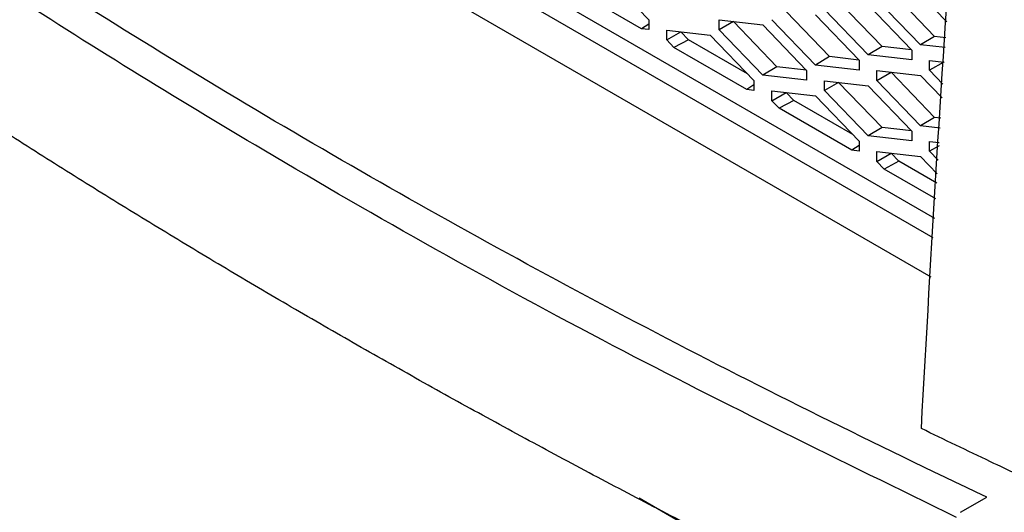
# Model space of a CAD drawing. Header units: millimetres. Extents: x -1263 to 1500, y -1080 to 1468.
# Tile 154 of 166: x 1064 to 1104, y 1066 to 1086. Entities that reach past the tile are written whole.
import ezdxf

# ---------------------------------------------------------------- set-up
doc = ezdxf.new("R2010")
doc.units = ezdxf.units.MM

msp = doc.modelspace()

# ---------------------------------------------------------------- linework, layer by layer
at = {"color": 7, "linetype": 'Continuous', "lineweight": 25}
for p, q in [((1067.03, 1097.88), (1101.194, 1078.157)), ((1101.145, 1077.369), (1066.322, 1097.471)), ((1064.908, 1096.655), (1101.046, 1075.793)), ((1087.904, 1087.993), (1089.665, 1086.163)), ((1089.371, 1085.799), (1086.437, 1087.493)), ((1101.198, 1085.492), (1099.446, 1087.312)), ((1100.632, 1087.178), (1101.69, 1086.078)), ((1099.076, 1085.083), (1097.325, 1086.903)), ((1098.511, 1086.769), (1100.272, 1084.939)), ((1100.632, 1085.153), (1098.871, 1086.983)), ((1096.955, 1084.675), (1095.204, 1086.495)), ((1096.389, 1086.361), (1098.15, 1084.531)), ((1098.511, 1084.745), (1096.75, 1086.575)), ((1089.665, 1085.985), (1089.371, 1085.799)), ((1089.665, 1086.163), (1089.665, 1085.765)), ((1092.507, 1085.758), (1092.507, 1086.156)), ((1092.507, 1086.156), (1094.268, 1085.952)), ((1093.082, 1086.086), (1092.507, 1085.758)), ((1093.082, 1086.086), (1093.082, 1086.089)), ((1094.834, 1084.266), (1093.082, 1086.086)), ((1094.268, 1085.952), (1096.029, 1084.122)), ((1096.389, 1084.336), (1094.628, 1086.166)), ((1089.665, 1085.765), (1089.371, 1085.799)), ((1090.386, 1085.747), (1092.147, 1085.544)), ((1090.386, 1085.349), (1090.386, 1085.747)), ((1090.386, 1085.349), (1090.961, 1085.678)), ((1090.961, 1085.678), (1090.961, 1085.681)), ((1091.272, 1085.355), (1090.961, 1085.678)), ((1092.147, 1085.544), (1093.908, 1083.714)), ((1094.268, 1083.928), (1092.507, 1085.758)), ((1101.198, 1085.492), (1100.632, 1085.153)), ((1101.65, 1085.44), (1101.198, 1085.492)), ((1090.68, 1085.044), (1090.386, 1085.349)), ((1091.272, 1085.355), (1090.68, 1085.044)), ((1093.614, 1083.35), (1090.68, 1085.044)), ((1093.649, 1083.982), (1091.272, 1085.355)), ((1099.076, 1085.083), (1098.511, 1084.745)), ((1100.265, 1084.946), (1099.076, 1085.083)), ((1101.625, 1085.039), (1100.632, 1085.153)), ((1096.955, 1084.675), (1096.389, 1084.336)), ((1098.144, 1084.538), (1096.955, 1084.675)), ((1100.272, 1084.541), (1098.511, 1084.745)), ((1100.272, 1084.939), (1100.272, 1084.541)), ((1094.834, 1084.266), (1094.268, 1083.928)), ((1096.022, 1084.129), (1094.834, 1084.266)), ((1098.15, 1084.133), (1096.389, 1084.336)), ((1098.15, 1084.531), (1098.15, 1084.133)), ((1100.992, 1084.523), (1101.588, 1084.455)), ((1100.992, 1084.126), (1100.992, 1084.523)), ((1101.568, 1084.454), (1100.992, 1084.126)), ((1101.568, 1084.454), (1101.568, 1084.457)), ((1096.029, 1083.724), (1094.268, 1083.928)), ((1096.029, 1084.122), (1096.029, 1083.724)), ((1098.871, 1084.115), (1100.632, 1083.912)), ((1098.871, 1083.717), (1098.871, 1084.115)), ((1098.871, 1083.717), (1099.446, 1084.046)), ((1099.446, 1084.046), (1099.446, 1084.049)), ((1101.198, 1082.226), (1099.446, 1084.046)), ((1100.632, 1083.912), (1101.498, 1083.012)), ((1101.533, 1083.564), (1100.992, 1084.126)), ((1093.908, 1083.536), (1093.614, 1083.35)), ((1093.908, 1083.714), (1093.908, 1083.316)), ((1096.75, 1083.308), (1096.75, 1083.706)), ((1096.75, 1083.706), (1098.511, 1083.503)), ((1097.325, 1083.637), (1096.75, 1083.308)), ((1097.325, 1083.637), (1097.325, 1083.64)), ((1099.076, 1081.817), (1097.325, 1083.637)), ((1098.511, 1083.503), (1100.272, 1081.673)), ((1100.632, 1081.887), (1098.871, 1083.717)), ((1093.908, 1083.316), (1093.614, 1083.35)), ((1094.628, 1083.298), (1096.389, 1083.095)), ((1094.628, 1082.9), (1094.628, 1083.298)), ((1094.628, 1082.9), (1095.204, 1083.229)), ((1095.204, 1083.229), (1095.204, 1083.232)), ((1095.515, 1082.906), (1095.204, 1083.229)), ((1096.389, 1083.095), (1098.151, 1081.265)), ((1098.511, 1081.478), (1096.75, 1083.308)), ((1094.922, 1082.594), (1094.628, 1082.9)), ((1095.515, 1082.906), (1094.922, 1082.594)), ((1097.892, 1081.533), (1095.515, 1082.906)), ((1097.856, 1080.901), (1094.922, 1082.594)), ((1101.198, 1082.226), (1100.632, 1081.887)), ((1101.422, 1081.796), (1100.632, 1081.887)), ((1101.447, 1082.197), (1101.198, 1082.226)), ((1099.076, 1081.817), (1098.511, 1081.478)), ((1100.272, 1081.275), (1098.511, 1081.478)), ((1100.265, 1081.68), (1099.076, 1081.817)), ((1100.272, 1081.673), (1100.272, 1081.275)), ((1098.151, 1081.087), (1097.856, 1080.901)), ((1098.151, 1081.265), (1098.151, 1080.867)), ((1100.992, 1081.257), (1101.385, 1081.212)), ((1100.992, 1080.859), (1100.992, 1081.257)), ((1101.377, 1081.079), (1100.992, 1080.859)), ((1098.151, 1080.867), (1097.856, 1080.901)), ((1098.871, 1080.849), (1100.632, 1080.646)), ((1098.871, 1080.451), (1098.871, 1080.849)), ((1098.871, 1080.451), (1099.446, 1080.779)), ((1099.446, 1080.779), (1099.446, 1080.782)), ((1099.757, 1080.457), (1099.446, 1080.779)), ((1101.341, 1080.497), (1100.992, 1080.859)), ((1099.165, 1080.145), (1098.871, 1080.451)), ((1099.757, 1080.457), (1099.165, 1080.145)), ((1101.283, 1079.576), (1099.757, 1080.457)), ((1100.632, 1080.646), (1101.306, 1079.945)), ((1101.243, 1078.945), (1099.165, 1080.145)), ((1099.756, 1060.819), (1089.277, 1066.869)), ((1102.237, 1066.304), (1103.304, 1066.919))]:
    msp.add_line(p, q, dxfattribs=at)
for points, knots in [([(1100.663, 1069.681), (1101.07, 1076.944), (1101.877, 1091.336), (1103.264, 1106.002), (1103.951, 1113.266)], [0, 0, 0, 0, 0.5046533, 1, 1, 1, 1]), ([(1110.153, 1106.194), (1108.982, 1097.212), (1106.626, 1079.129), (1104.105, 1052.365), (1102.321, 1025.836), (1101.384, 999.736), (1101.2, 974.044), (1101.769, 957.331), (1102.053, 948.975)], [0, 0, 0, 0, 0.164852, 0.331882, 0.498911, 0.665941, 0.83297, 1, 1, 1, 1]), ([(1103.304, 1066.919), (1094.237, 1071.191), (1085.543, 1075.727), (1068.993, 1085.281), (1061.135, 1090.3), (1053.736, 1095.534)], [0, 0, 0, 0, 0.5, 0.5, 1, 1, 1, 1]), ([(1076.396, 1073.909), (1075.954, 1074.164), (1075.07, 1074.676), (1073.754, 1075.448), (1072.444, 1076.224), (1071.142, 1077.004), (1069.847, 1077.788), (1068.559, 1078.576), (1067.278, 1079.367), (1066.005, 1080.162), (1064.739, 1080.961), (1063.48, 1081.764), (1062.228, 1082.571), (1060.983, 1083.382), (1059.746, 1084.196), (1058.516, 1085.015), (1057.293, 1085.837), (1056.484, 1086.388), (1056.079, 1086.663)], [0, 0, 0, 0, 0.0625295, 0.1250471, 0.1875544, 0.2500533, 0.3125453, 0.3750323, 0.4375159, 0.4999978, 0.5624798, 0.6249637, 0.687451, 0.7499435, 0.8124429, 0.874951, 0.9374695, 1, 1, 1, 1]), ([(1098.537, 1062.157), (1098.059, 1062.391), (1097.102, 1062.859), (1095.675, 1063.567), (1094.255, 1064.278), (1092.841, 1064.994), (1091.433, 1065.713), (1090.033, 1066.437), (1088.639, 1067.166), (1087.252, 1067.898), (1085.871, 1068.635), (1084.497, 1069.375), (1083.13, 1070.12), (1081.77, 1070.869), (1080.416, 1071.623), (1079.069, 1072.38), (1077.728, 1073.142), (1076.84, 1073.653), (1076.396, 1073.909)], [0, 0, 0, 0, 0.0625299, 0.1250479, 0.1875555, 0.2500545, 0.3125467, 0.3750337, 0.4375173, 0.4999992, 0.5624811, 0.6249648, 0.6874519, 0.7499442, 0.8124435, 0.8749514, 0.9374697, 1, 1, 1, 1]), ([(1105.657, 1067.309), (1104.92, 1067.652), (1103.243, 1068.434), (1101.59, 1069.233), (1100.663, 1069.681)], [0, 0, 0, 0, 0.4394421, 1, 1, 1, 1])]:
    msp.add_open_spline(points, degree=3, knots=knots, dxfattribs=at)
at = {"color": 250, "linetype": 'Continuous', "lineweight": 25}
msp.add_open_spline([(1102.086, 1066.098), (1097.42, 1068.375), (1087.755, 1073.09), (1075.021, 1080.274), (1063.491, 1087.353), (1056.883, 1091.903), (1053.578, 1094.177)], degree=3, knots=[0, 0, 0, 0, 0.266295, 0.551616, 0.775808, 1, 1, 1, 1], dxfattribs=at)

doc.saveas('drawing.dxf')
